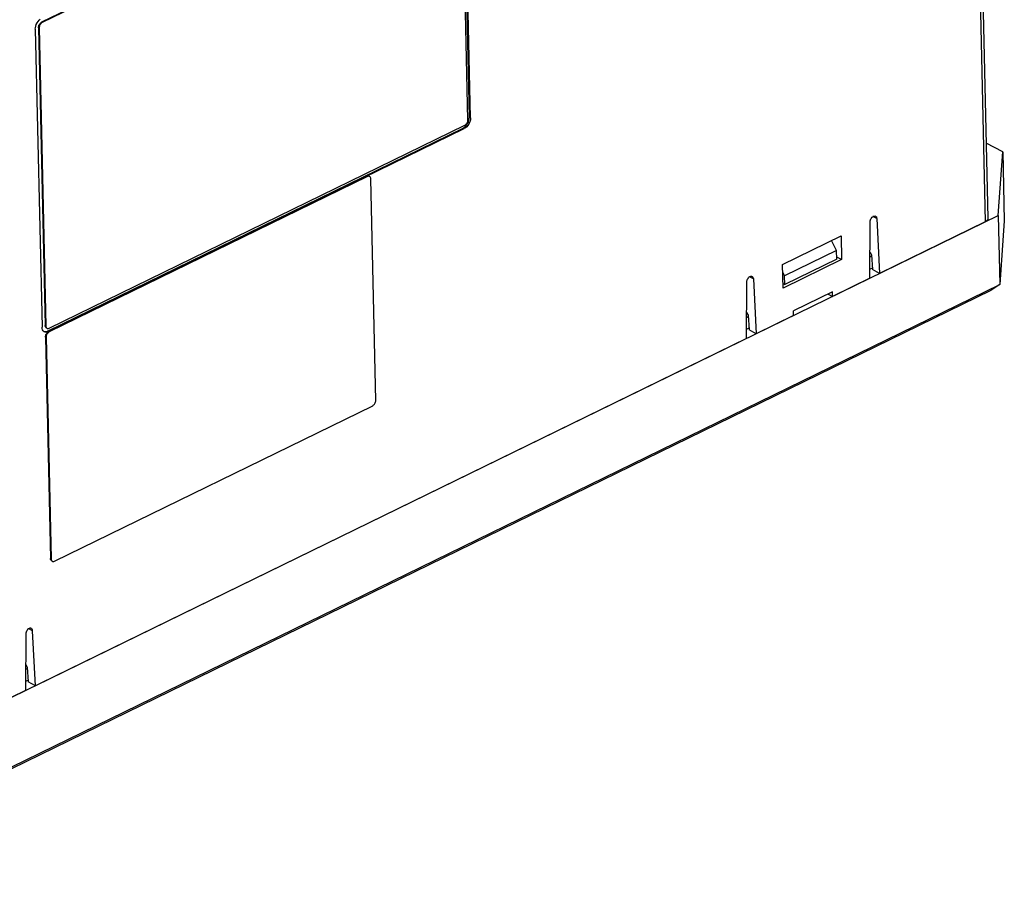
# Model space of a CAD drawing. Extents: x -840 to -217, y -121 to 557.
# Tile 134 of 145: x -328 to -217, y 363 to 460. Entities that reach past the tile are written whole.
import ezdxf

# ---------------------------------------------------------------- set-up
doc = ezdxf.new("R2010")
doc.units = 0
doc.header["$LTSCALE"] = 23.1
doc.layers.add('R912005577_AM_0', color=7, linetype='CONTINUOUS')

msp = doc.modelspace()

# ---------------------------------------------------------------- linework, layer by layer
at = {"layer": 'R912005577_AM_0', "color": 7}
for p, q in [((-221.39, 519.89), (-219.52, 437.18)), ((-221.07, 520.4), (-219.2, 437.56)), ((-279.04, 482.59), (-325.92, 459.7)), ((-278.98, 482.56), (-325.85, 459.67)), ((-277.84, 448.7), (-278.6, 482.3)), ((-277.68, 448.99), (-278.44, 482.59)), ((-277.54, 448.92), (-278.3, 482.52)), ((-326.21, 459.93), (-326.07, 460.05)), ((-325.99, 459.66), (-325.92, 459.7)), ((-325.85, 459.67), (-325.92, 459.7)), ((-326.64, 458.92), (-325.88, 425.31)), ((-326.28, 459.09), (-326.27, 459.18)), ((-326.28, 459.09), (-325.52, 425.49)), ((-326.21, 459.06), (-326.28, 459.09)), ((-326.2, 459.15), (-326.21, 459.06)), ((-326.21, 459.06), (-325.45, 425.46)), ((-326.18, 459.24), (-326.2, 459.15)), ((-325.92, 459.62), (-325.99, 459.57)), ((-325.85, 459.67), (-325.92, 459.62)), ((-277.54, 448.92), (-277.68, 448.99)), ((-325.27, 424.88), (-278.39, 447.77)), ((-325.13, 424.81), (-278.26, 447.7)), ((-325.07, 425.21), (-278.2, 448.09)), ((-278.26, 447.7), (-278.39, 447.77)), ((-278.11, 447.79), (-278.26, 447.7)), ((-277.88, 448.28), (-277.79, 448.45)), ((-217.53, 445.08), (-219.39, 446.06)), ((-218.05, 437.9), (-217.53, 445.08)), ((-217.53, 445.08), (-217.36, 437.32)), ((-289.24, 442.33), (-325.13, 424.81)), ((-289.17, 442.3), (-325.06, 424.77)), ((-289.17, 442.3), (-289.24, 442.33)), ((-289.1, 442.33), (-289.17, 442.3)), ((-289.1, 442.37), (-289.04, 442.36)), ((-289.04, 442.36), (-289, 442.35)), ((-288.23, 417.06), (-288.8, 442.05)), ((-354.29, 371.38), (-218.05, 437.9)), ((-231.75, 437.57), (-232.17, 437.79)), ((-231.75, 437.57), (-231.42, 431.37)), ((-218.05, 437.9), (-217.88, 430.14)), ((-232.52, 430.83), (-232.48, 437.21)), ((-219.52, 437.18), (-231.42, 431.37)), ((-217.36, 437.32), (-217.88, 430.14)), ((-242.37, 432.38), (-235.77, 435.6)), ((-235.77, 435.6), (-235.71, 432.93)), ((-236.27, 433.96), (-236.84, 435.08)), ((-236.27, 433.96), (-242.13, 431.1)), ((-236.25, 432.97), (-236.27, 433.96)), ((-235.71, 432.93), (-236.26, 433.22)), ((-232.32, 433.31), (-232.51, 433.22)), ((-232.5, 433.76), (-232.33, 433.47)), ((-232.33, 433.47), (-232.22, 431.8)), ((-242.31, 429.71), (-242.37, 432.38)), ((-235.71, 432.93), (-242.31, 429.71)), ((-236.25, 432.97), (-242.11, 430.11)), ((-232.52, 431.87), (-232.23, 432.01)), ((-245.66, 430.77), (-246.08, 431)), ((-242.13, 431.1), (-242.35, 431.52)), ((-242.11, 430.11), (-242.13, 431.1)), ((-232.52, 430.83), (-236.73, 428.78)), ((-231.42, 431.37), (-232.22, 431.8)), ((-354.11, 363.62), (-217.88, 430.14)), ((-246.44, 424.04), (-246.39, 430.42)), ((-245.66, 430.77), (-245.33, 424.58)), ((-242.32, 430.22), (-242.11, 430.11)), ((-217.88, 430.14), (-218.84, 429.49)), ((-354.47, 363.27), (-218.84, 429.49)), ((-236.74, 429.29), (-241.14, 427.15)), ((-237.24, 429.05), (-236.73, 428.78)), ((-236.73, 428.78), (-236.74, 429.29)), ((-246.42, 426.97), (-246.25, 426.68)), ((-246.42, 426.42), (-246.23, 426.52)), ((-246.25, 426.68), (-246.13, 425)), ((-241.12, 426.63), (-245.33, 424.58)), ((-241.12, 426.63), (-241.14, 427.15)), ((-325.87, 425.15), (-325.88, 425.31)), ((-325.45, 425.46), (-325.52, 425.49)), ((-325.51, 425.41), (-325.52, 425.49)), ((-325.49, 425.34), (-325.51, 425.41)), ((-325.45, 425.28), (-325.49, 425.34)), ((-325.45, 425.46), (-325.44, 425.38)), ((-325.4, 425.24), (-325.45, 425.28)), ((-325.44, 425.38), (-325.42, 425.31)), ((-325.49, 424.2), (-325.48, 424.29)), ((-325.42, 424.17), (-325.49, 424.2)), ((-325.49, 424.2), (-324.92, 399.22)), ((-325.41, 424.25), (-325.42, 424.17)), ((-325.42, 424.17), (-324.86, 399.18)), ((-325.41, 424.83), (-325.27, 424.88)), ((-325.4, 424.34), (-325.41, 424.25)), ((-325.39, 425.23), (-325.4, 425.24)), ((-325.13, 424.81), (-325.27, 424.88)), ((-325.2, 424.77), (-325.13, 424.81)), ((-325.14, 424.73), (-325.2, 424.67)), ((-325.06, 424.77), (-325.14, 424.73)), ((-325.06, 424.77), (-325.13, 424.81)), ((-246.43, 425.08), (-246.15, 425.22)), ((-245.33, 424.58), (-246.13, 425)), ((-246.44, 424.04), (-326.63, 384.88)), ((-324.48, 398.93), (-288.59, 416.45)), ((-324.86, 399.18), (-324.92, 399.22)), ((-324.92, 399.13), (-324.92, 399.22)), ((-324.89, 399.06), (-324.92, 399.13)), ((-324.86, 399.01), (-324.89, 399.06)), ((-324.86, 399.18), (-324.85, 399.1)), ((-324.81, 398.96), (-324.86, 399.01)), ((-324.85, 399.1), (-324.82, 399.03)), ((-324.79, 398.95), (-324.81, 398.96)), ((-326.96, 391.08), (-327.38, 391.3)), ((-326.63, 384.88), (-326.96, 391.08)), ((-327.69, 390.72), (-327.74, 384.34)), ((-327.72, 387.27), (-327.55, 386.98)), ((-327.72, 386.73), (-327.54, 386.82)), ((-327.55, 386.98), (-327.43, 385.3)), ((-327.73, 385.38), (-327.45, 385.52)), ((-326.63, 384.88), (-327.43, 385.3)), ((-327.74, 384.34), (-331.95, 382.28))]:
    msp.add_line(p, q, dxfattribs=at)
for points in [[(-326.64, 458.92), (-326.63, 459.09), (-326.59, 459.27), (-326.53, 459.45), (-326.44, 459.63), (-326.33, 459.79), (-326.21, 459.93)], [(-326.27, 459.18), (-326.25, 459.27), (-326.22, 459.36), (-326.18, 459.45), (-326.12, 459.53), (-326.06, 459.6), (-325.99, 459.66)], [(-325.99, 459.57), (-326.05, 459.5), (-326.11, 459.42), (-326.15, 459.33), (-326.18, 459.24)], [(-278.2, 448.09), (-278.13, 448.14), (-278.06, 448.2), (-278, 448.27), (-277.94, 448.35), (-277.9, 448.43), (-277.87, 448.52), (-277.85, 448.61), (-277.84, 448.7)], [(-277.79, 448.45), (-277.73, 448.63), (-277.69, 448.81), (-277.68, 448.99)], [(-277.54, 448.92), (-277.55, 448.74), (-277.59, 448.56), (-277.66, 448.38)], [(-278.39, 447.77), (-278.25, 447.86), (-278.11, 447.97)], [(-278.11, 447.97), (-277.99, 448.12), (-277.88, 448.28)], [(-277.85, 448.04), (-277.98, 447.9), (-278.11, 447.79)], [(-277.66, 448.38), (-277.74, 448.2), (-277.85, 448.04)], [(-289.24, 442.33), (-289.17, 442.36), (-289.1, 442.37)], [(-288.93, 442.31), (-288.97, 442.33), (-289.03, 442.33), (-289.1, 442.33)], [(-288.8, 442.05), (-288.81, 442.13), (-288.83, 442.2), (-288.87, 442.26), (-288.91, 442.3), (-288.93, 442.31)], [(-232.48, 437.21), (-232.47, 437.32), (-232.45, 437.42), (-232.4, 437.52), (-232.35, 437.62), (-232.28, 437.7)], [(-232.28, 437.7), (-232.2, 437.77), (-232.12, 437.82), (-232.04, 437.85), (-231.96, 437.86), (-231.89, 437.84), (-231.88, 437.83)], [(-231.88, 437.83), (-231.83, 437.8), (-231.79, 437.74), (-231.76, 437.66), (-231.75, 437.57)], [(-219.2, 437.56), (-219.2, 437.54), (-219.23, 437.44), (-219.29, 437.35), (-219.39, 437.26), (-219.52, 437.18)], [(-246.39, 430.42), (-246.39, 430.52), (-246.36, 430.62), (-246.32, 430.72), (-246.26, 430.82), (-246.2, 430.91)], [(-246.2, 430.91), (-246.12, 430.98), (-246.04, 431.03), (-245.96, 431.06), (-245.88, 431.06), (-245.81, 431.04), (-245.79, 431.04)], [(-245.79, 431.04), (-245.75, 431), (-245.7, 430.94), (-245.67, 430.87), (-245.66, 430.77)], [(-325.42, 425.31), (-325.38, 425.25), (-325.34, 425.21), (-325.32, 425.19)], [(-325.62, 424.79), (-325.66, 424.81), (-325.75, 424.9), (-325.82, 425.01), (-325.87, 425.15)], [(-325.68, 424.83), (-325.55, 424.81), (-325.41, 424.83)], [(-325.13, 424.81), (-325.28, 424.76), (-325.41, 424.74), (-325.54, 424.76), (-325.62, 424.79)], [(-325.48, 424.29), (-325.46, 424.38), (-325.43, 424.47), (-325.39, 424.56), (-325.33, 424.64), (-325.27, 424.71), (-325.2, 424.77)], [(-325.2, 424.67), (-325.27, 424.6), (-325.32, 424.52), (-325.36, 424.43), (-325.4, 424.34)], [(-325.32, 425.19), (-325.28, 425.18), (-325.21, 425.17), (-325.15, 425.18), (-325.07, 425.21)], [(-288.59, 416.45), (-288.52, 416.5), (-288.45, 416.55), (-288.39, 416.62), (-288.33, 416.7), (-288.29, 416.79), (-288.26, 416.88), (-288.24, 416.97), (-288.23, 417.06)], [(-324.82, 399.03), (-324.79, 398.97), (-324.74, 398.93), (-324.72, 398.92)], [(-324.72, 398.92), (-324.69, 398.9), (-324.62, 398.89), (-324.55, 398.9), (-324.48, 398.93)], [(-327.5, 391.21), (-327.56, 391.12), (-327.62, 391.03), (-327.66, 390.92), (-327.69, 390.82), (-327.69, 390.72)], [(-327.09, 391.34), (-327.11, 391.35), (-327.18, 391.36), (-327.26, 391.36), (-327.34, 391.33), (-327.42, 391.28), (-327.5, 391.21)], [(-326.96, 391.08), (-326.97, 391.17), (-327, 391.25), (-327.05, 391.31), (-327.09, 391.34)]]:
    msp.add_lwpolyline(points, dxfattribs=at)

doc.saveas('drawing.dxf')
